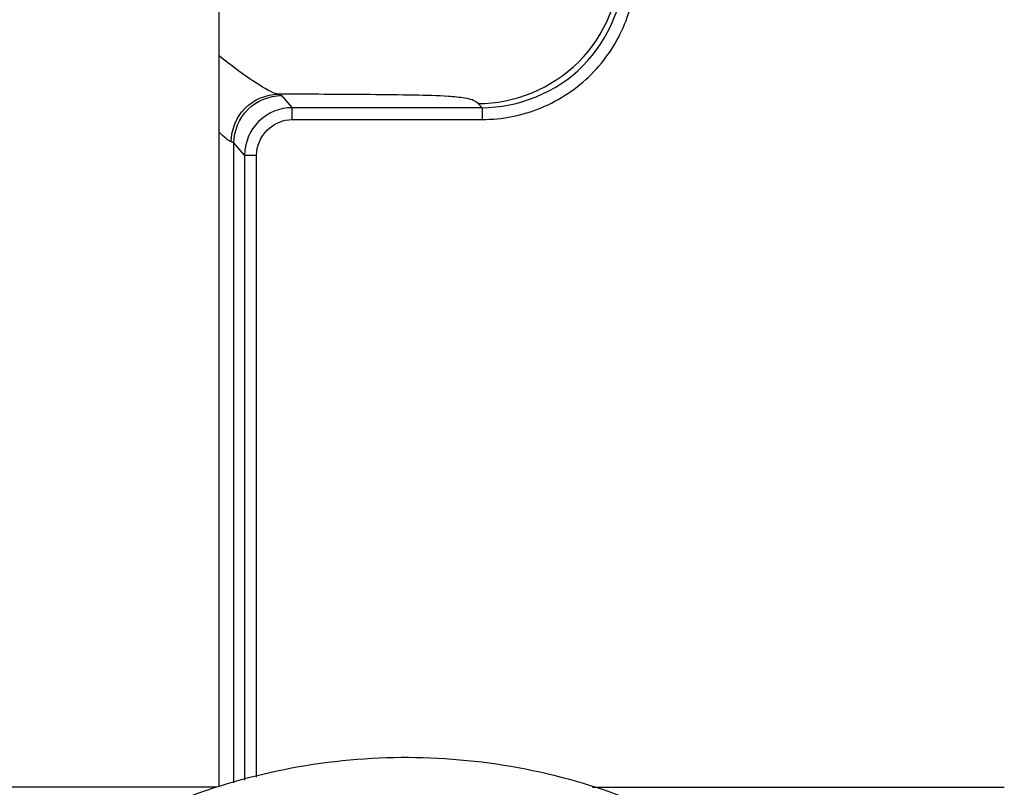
# Model space of a CAD drawing. Header units: inches. Extents: x 0 to 17, y 0 to 11.
# Tile 23 of 104: x 3.266 to 3.592, y 7.457 to 7.712. Entities that reach past the tile are written whole.
import ezdxf

# ---------------------------------------------------------------- set-up
doc = ezdxf.new("R2010")
doc.units = ezdxf.units.IN
doc.header["$LTSCALE"] = 0.935
doc.header["$MEASUREMENT"] = 0
doc.layers.add('1', color=7, linetype='CONTINUOUS')
doc.layers.add('2', color=7, linetype='CONTINUOUS')

msp = doc.modelspace()

# ---------------------------------------------------------------- linework, layer by layer
at = {"layer": '1', "color": 7, "linetype": 'Continuous'}
for p, q in [((3.33192, 7.45717), (3.33192, 7.93301)), ((3.33105, 7.45694), (3.19534, 7.45694)), ((3.45575, 7.45694), (3.59228, 7.45694))]:
    msp.add_line(p, q, dxfattribs=at)
msp.add_open_spline([(3.25392, 7.41003), (3.26267, 7.41892), (3.2823, 7.43502), (3.31615, 7.45296), (3.35334, 7.46411), (3.39224, 7.46813), (3.43121, 7.46471), (3.4686, 7.45413), (3.50277, 7.43672), (3.52268, 7.42093), (3.5316, 7.41218)], degree=3, knots=[0, 0, 0, 0, 0.122085, 0.246455, 0.372622, 0.499774, 0.626961, 0.753229, 0.877748, 1, 1, 1, 1], dxfattribs=at)
at = {"layer": '2', "color": 7, "linetype": 'Continuous'}
for p, q in [((3.35145, 7.6868), (3.35254, 7.68637)), ((3.35254, 7.68637), (3.35608, 7.68234)), ((3.41911, 7.68234), (3.41778, 7.68367)), ((3.35608, 7.67841), (3.35608, 7.68234)), ((3.41911, 7.68234), (3.35608, 7.68234)), ((3.41911, 7.68234), (3.41911, 7.67841)), ((3.35608, 7.67841), (3.41911, 7.67841)), ((3.33681, 7.67063), (3.33592, 7.67106)), ((3.33681, 7.45842), (3.33681, 7.67063)), ((3.34035, 7.66661), (3.33681, 7.67063)), ((3.34035, 7.66661), (3.34035, 7.45932)), ((3.34035, 7.66661), (3.34428, 7.66661)), ((3.34428, 7.46033), (3.34428, 7.66661))]:
    msp.add_line(p, q, dxfattribs=at)
for points in [[(3.41778, 7.68367), (3.42982, 7.68369), (3.45488, 7.69378), (3.46497, 7.71884), (3.46499, 7.73088)], [(3.41911, 7.68234), (3.43115, 7.68234), (3.45626, 7.6924), (3.46632, 7.71751), (3.46632, 7.72955)]]:
    msp.add_open_spline(points, degree=3, dxfattribs=at)
for points, knots in [([(3.41911, 7.67841), (3.42576, 7.67842), (3.43921, 7.68106), (3.45621, 7.69245), (3.4676, 7.70945), (3.47024, 7.7229), (3.47025, 7.72955)], [0, 0, 0, 0, 0.250007, 0.5, 0.749993, 1, 1, 1, 1]), ([(3.35145, 7.6868), (3.35033, 7.68698), (3.34767, 7.68835), (3.34107, 7.69235), (3.33577, 7.69642), (3.33197, 7.69943)], [0, 0, 0, 0, 0.146118, 0.375968, 1, 1, 1, 1]), ([(3.33592, 7.67106), (3.33595, 7.67506), (3.33924, 7.68333), (3.34749, 7.68677), (3.35145, 7.6868)], [0, 0, 0, 0, 0.502299, 1, 1, 1, 1]), ([(3.33681, 7.67063), (3.33681, 7.67465), (3.34018, 7.68302), (3.34853, 7.68632), (3.35254, 7.68637)], [0, 0, 0, 0, 0.49999, 1, 1, 1, 1]), ([(3.41778, 7.68367), (3.41726, 7.68421), (3.41582, 7.68507), (3.41243, 7.68568), (3.40601, 7.68629), (3.39555, 7.68649), (3.37671, 7.68674), (3.36165, 7.68678), (3.35145, 7.6868)], [0, 0, 0, 0, 0.033827, 0.072604, 0.153684, 0.323658, 0.54208, 1, 1, 1, 1]), ([(3.35608, 7.68234), (3.35207, 7.68234), (3.34371, 7.67898), (3.34035, 7.67062), (3.34035, 7.66661)], [0, 0, 0, 0, 0.500012, 1, 1, 1, 1]), ([(3.34428, 7.66661), (3.3443, 7.6696), (3.34697, 7.67573), (3.35309, 7.67838), (3.35608, 7.67841)], [0, 0, 0, 0, 0.50003, 1, 1, 1, 1]), ([(3.33592, 7.67106), (3.33533, 7.67123), (3.33396, 7.67227), (3.33275, 7.67337), (3.33201, 7.6741)], [0, 0, 0, 0, 0.374663, 1, 1, 1, 1])]:
    msp.add_open_spline(points, degree=3, knots=knots, dxfattribs=at)

doc.saveas('drawing.dxf')
